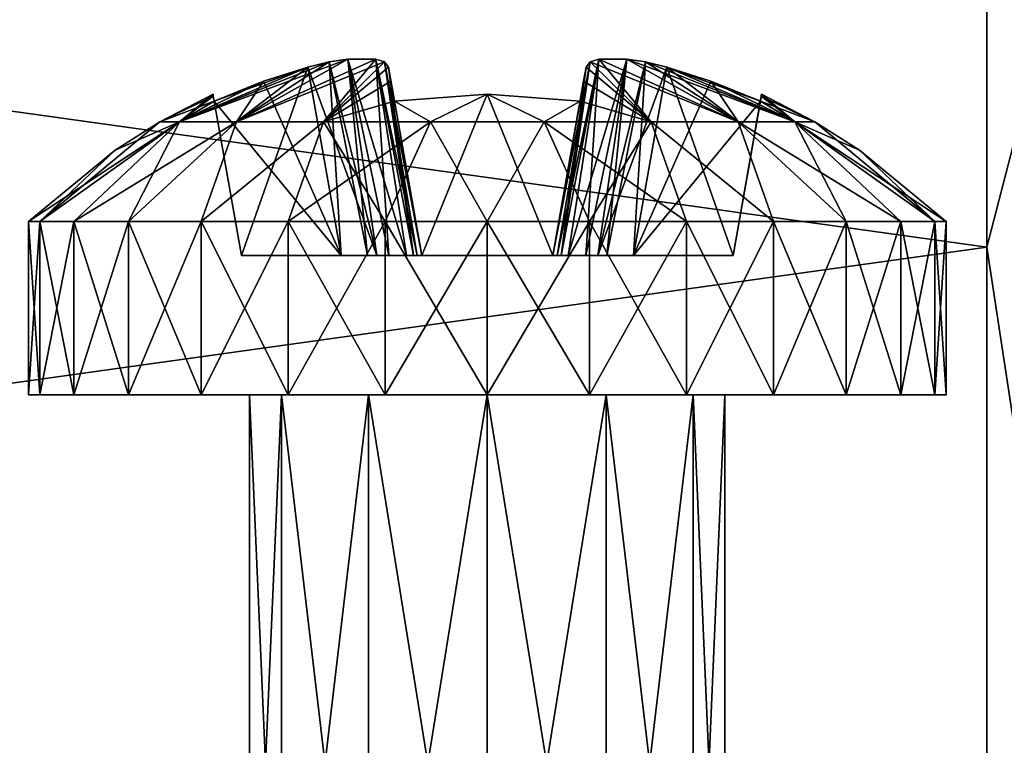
# Model space of a CAD drawing. Header units: millimetres. Extents: x -55 to 125, y -37 to 29.
# Tile 34 of 74: x 37.1 to 43.11, y -3.04 to 1.39. Entities that reach past the tile are written whole.
import ezdxf

# ---------------------------------------------------------------- set-up
doc = ezdxf.new("R2010")
doc.units = ezdxf.units.MM
doc.header["$LTSCALE"] = 33.374815
for name, color, linetype in [('18', 7, 'CONTINUOUS'), ('22', 7, 'CONTINUOUS'), ('23', 7, 'CONTINUOUS'), ('25', 7, 'CONTINUOUS'), ('389', 7, 'CONTINUOUS'), ('390', 7, 'CONTINUOUS'), ('391', 7, 'CONTINUOUS'), ('392', 7, 'CONTINUOUS'), ('393', 7, 'CONTINUOUS'), ('394', 7, 'CONTINUOUS'), ('395', 7, 'CONTINUOUS'), ('396', 7, 'CONTINUOUS'), ('397', 7, 'CONTINUOUS'), ('398', 7, 'CONTINUOUS'), ('399', 7, 'CONTINUOUS'), ('400', 7, 'CONTINUOUS'), ('401', 7, 'CONTINUOUS'), ('402', 7, 'CONTINUOUS'), ('403', 7, 'CONTINUOUS'), ('404', 7, 'CONTINUOUS'), ('405', 7, 'CONTINUOUS'), ('406', 7, 'CONTINUOUS'), ('407', 7, 'CONTINUOUS'), ('408', 7, 'CONTINUOUS'), ('409', 7, 'CONTINUOUS'), ('5', 7, 'CONTINUOUS'), ('65', 7, 'CONTINUOUS'), ('67', 7, 'CONTINUOUS'), ('68', 7, 'CONTINUOUS'), ('7', 7, 'CONTINUOUS')]:
    doc.layers.add(name, color=color, linetype=linetype)

msp = doc.modelspace()

# ---------------------------------------------------------------- linework, layer by layer
at = {"layer": '18', "color": 250, "linetype": 'Continuous', "true_color": 0x2f3335}
for points in [[(43, 12, 55), (-43, 12, 55), (43, 0, 54.8429), (43, 12, 55)], [(43, -12, 54.6858), (-43, 12, 55), (-43, 0, 54.8429), (43, -12, 54.6858)], [(-43, 12, 55), (43, -12, 54.6858), (43, 0, 54.8429), (-43, 12, 55)], [(-43, -12, 54.6858), (43, -12, 54.6858), (-43, 0, 54.8429), (-43, -12, 54.6858)]]:
    msp.add_3dface(points, dxfattribs=at)
at = {"layer": '22', "color": 250, "linetype": 'Continuous', "true_color": 0x2f3335}
for points in [[(-43, -12, -54.6858), (43, 12, -55), (43, 0, -54.8429), (-43, -12, -54.6858)], [(43, 12, -55), (-43, -12, -54.6858), (-43, 0, -54.8429), (43, 12, -55)], [(-43, 12, -55), (43, 12, -55), (-43, 0, -54.8429), (-43, 12, -55)], [(43, -12, -54.6858), (-43, -12, -54.6858), (43, 0, -54.8429), (43, -12, -54.6858)]]:
    msp.add_3dface(points, dxfattribs=at)
at = {"layer": '23', "color": 250, "linetype": 'Continuous', "true_color": 0x2f3335}
for points in [[(43, 12, -55), (46.1058, 12, -54.5911), (43, 0, -54.8429), (43, 12, -55)], [(44.828, -12, -54.542), (43, -12, -54.6858), (46.1058, 12, -54.5911), (44.828, -12, -54.542)], [(46.1058, 12, -54.5911), (43, -12, -54.6858), (43, 0, -54.8429), (46.1058, 12, -54.5911)]]:
    msp.add_3dface(points, dxfattribs=at)
at = {"layer": '25', "color": 250, "linetype": 'Continuous', "true_color": 0x2f3335}
for points in [[(44.828, -12, 54.542), (46.1058, 12, 54.5911), (43, 12, 55), (44.828, -12, 54.542)], [(44.828, -12, 54.542), (43, 12, 55), (43, 0, 54.8429), (44.828, -12, 54.542)], [(43, -12, 54.6858), (44.828, -12, 54.542), (43, 0, 54.8429), (43, -12, 54.6858)]]:
    msp.add_3dface(points, dxfattribs=at)
at = {"layer": '389', "color": 253, "linetype": 'Continuous', "true_color": 0x999999}
for points in [[(38.6955, -0.9, 39.0594), (38.5013, -5.4, 39.7844), (38.5013, -0.9, 39.7844), (38.6955, -0.9, 39.0594)], [(38.6955, -5.4, 39.0594), (38.5013, -5.4, 39.7844), (38.6955, -0.9, 39.0594), (38.6955, -5.4, 39.0594)], [(39.2263, -0.9, 38.5286), (38.6955, -5.4, 39.0594), (38.6955, -0.9, 39.0594), (39.2263, -0.9, 38.5286)], [(39.2263, -5.4, 38.5286), (38.6955, -5.4, 39.0594), (39.2263, -0.9, 38.5286), (39.2263, -5.4, 38.5286)], [(39.9513, -0.9, 38.3344), (39.2263, -5.4, 38.5286), (39.2263, -0.9, 38.5286), (39.9513, -0.9, 38.3344)], [(39.9513, -5.4, 38.3344), (39.2263, -5.4, 38.5286), (39.9513, -0.9, 38.3344), (39.9513, -5.4, 38.3344)], [(40.6763, -0.9, 38.5286), (39.9513, -5.4, 38.3344), (39.9513, -0.9, 38.3344), (40.6763, -0.9, 38.5286)], [(40.6763, -5.4, 38.5286), (39.9513, -5.4, 38.3344), (40.6763, -0.9, 38.5286), (40.6763, -5.4, 38.5286)], [(41.207, -0.9, 39.0594), (40.6763, -5.4, 38.5286), (40.6763, -0.9, 38.5286), (41.207, -0.9, 39.0594)], [(41.207, -5.4, 39.0594), (40.6763, -5.4, 38.5286), (41.207, -0.9, 39.0594), (41.207, -5.4, 39.0594)], [(41.4013, -0.9, 39.7844), (41.207, -5.4, 39.0594), (41.207, -0.9, 39.0594), (41.4013, -0.9, 39.7844)], [(41.4013, -5.4, 39.7844), (41.207, -5.4, 39.0594), (41.4013, -0.9, 39.7844), (41.4013, -5.4, 39.7844)]]:
    msp.add_3dface(points, dxfattribs=at)
at = {"layer": '390', "color": 253, "linetype": 'Continuous', "true_color": 0x999999}
for points in [[(38.5013, -0.9, 39.7844), (38.6955, -5.4, 40.5094), (38.6955, -0.9, 40.5094), (38.5013, -0.9, 39.7844)], [(38.5013, -0.9, 39.7844), (38.5013, -5.4, 39.7844), (38.6955, -5.4, 40.5094), (38.5013, -0.9, 39.7844)], [(38.6955, -5.4, 40.5094), (39.2263, -5.4, 41.0401), (38.6955, -0.9, 40.5094), (38.6955, -5.4, 40.5094)], [(38.6955, -0.9, 40.5094), (39.2263, -5.4, 41.0401), (39.2263, -0.9, 41.0401), (38.6955, -0.9, 40.5094)], [(39.2263, -5.4, 41.0401), (39.9513, -5.4, 41.2344), (39.2263, -0.9, 41.0401), (39.2263, -5.4, 41.0401)], [(39.2263, -0.9, 41.0401), (39.9513, -5.4, 41.2344), (39.9513, -0.9, 41.2344), (39.2263, -0.9, 41.0401)], [(39.9513, -5.4, 41.2344), (40.6763, -5.4, 41.0401), (39.9513, -0.9, 41.2344), (39.9513, -5.4, 41.2344)], [(39.9513, -0.9, 41.2344), (40.6763, -5.4, 41.0401), (40.6763, -0.9, 41.0401), (39.9513, -0.9, 41.2344)], [(40.6763, -0.9, 41.0401), (41.207, -5.4, 40.5094), (41.207, -0.9, 40.5094), (40.6763, -0.9, 41.0401)], [(40.6763, -5.4, 41.0401), (41.207, -5.4, 40.5094), (40.6763, -0.9, 41.0401), (40.6763, -5.4, 41.0401)], [(41.4013, -5.4, 39.7844), (41.4013, -0.9, 39.7844), (41.207, -0.9, 40.5094), (41.4013, -5.4, 39.7844)], [(41.207, -5.4, 40.5094), (41.4013, -5.4, 39.7844), (41.207, -0.9, 40.5094), (41.207, -5.4, 40.5094)]]:
    msp.add_3dface(points, dxfattribs=at)
at = {"layer": '391', "color": 253, "linetype": 'Continuous', "true_color": 0x999999}
for points in [[(37.1513, -0.9, 39.7844), (37.2215, -0.9, 40.4074), (37.1513, 0.1566, 39.7844), (37.1513, -0.9, 39.7844)], [(37.1513, 0.1566, 39.7844), (37.2215, -0.9, 40.4074), (37.2215, 0.1566, 40.4074), (37.1513, 0.1566, 39.7844)], [(37.2215, -0.9, 40.4074), (37.4286, -0.9, 40.9994), (37.2215, 0.1566, 40.4074), (37.2215, -0.9, 40.4074)], [(37.2215, 0.1566, 40.4074), (37.4286, -0.9, 40.9994), (37.4286, 0.1566, 40.9993), (37.2215, 0.1566, 40.4074)], [(37.4286, -0.9, 40.9994), (37.7621, -0.9, 41.53), (37.4286, 0.1566, 40.9993), (37.4286, -0.9, 40.9994)], [(37.4286, 0.1566, 40.9993), (37.7621, -0.9, 41.53), (37.7621, 0.1566, 41.5302), (37.4286, 0.1566, 40.9993)], [(37.7621, -0.9, 41.53), (38.2056, -0.9, 41.9736), (37.7621, 0.1566, 41.5302), (37.7621, -0.9, 41.53)], [(37.7621, 0.1566, 41.5302), (38.2056, -0.9, 41.9736), (38.2055, 0.1566, 41.9735), (37.7621, 0.1566, 41.5302)], [(38.2056, -0.9, 41.9736), (38.7363, -0.9, 42.307), (38.2055, 0.1566, 41.9735), (38.2056, -0.9, 41.9736)], [(38.2055, 0.1566, 41.9735), (38.7363, -0.9, 42.307), (38.7364, 0.1566, 42.3071), (38.2055, 0.1566, 41.9735)], [(38.7363, -0.9, 42.307), (39.3283, -0.9, 42.5142), (38.7364, 0.1566, 42.3071), (38.7363, -0.9, 42.307)], [(38.7364, 0.1566, 42.3071), (39.3283, -0.9, 42.5142), (39.3282, 0.1566, 42.5142), (38.7364, 0.1566, 42.3071)], [(39.3283, -0.9, 42.5142), (39.9513, -0.9, 42.5844), (39.3282, 0.1566, 42.5142), (39.3283, -0.9, 42.5142)], [(39.3282, 0.1566, 42.5142), (39.9513, -0.9, 42.5844), (39.9513, 0.1566, 42.5844), (39.3282, 0.1566, 42.5142)], [(39.9513, -0.9, 42.5844), (40.5743, -0.9, 42.5142), (39.9513, 0.1566, 42.5844), (39.9513, -0.9, 42.5844)], [(39.9513, 0.1566, 42.5844), (40.5743, -0.9, 42.5142), (40.5743, 0.1566, 42.5142), (39.9513, 0.1566, 42.5844)], [(40.5743, -0.9, 42.5142), (41.1663, -0.9, 42.307), (40.5743, 0.1566, 42.5142), (40.5743, -0.9, 42.5142)], [(40.5743, 0.1566, 42.5142), (41.1663, -0.9, 42.307), (41.1661, 0.1566, 42.3071), (40.5743, 0.1566, 42.5142)], [(41.1663, -0.9, 42.307), (41.6969, -0.9, 41.9736), (41.1661, 0.1566, 42.3071), (41.1663, -0.9, 42.307)], [(41.1661, 0.1566, 42.3071), (41.6969, -0.9, 41.9736), (41.697, 0.1566, 41.9735), (41.1661, 0.1566, 42.3071)], [(41.6969, -0.9, 41.9736), (42.1405, -0.9, 41.53), (41.697, 0.1566, 41.9735), (41.6969, -0.9, 41.9736)], [(41.697, 0.1566, 41.9735), (42.1405, -0.9, 41.53), (42.1404, 0.1566, 41.5302), (41.697, 0.1566, 41.9735)], [(42.1405, -0.9, 41.53), (42.4739, -0.9, 40.9994), (42.1404, 0.1566, 41.5302), (42.1405, -0.9, 41.53)], [(42.1404, 0.1566, 41.5302), (42.4739, -0.9, 40.9994), (42.474, 0.1566, 40.9993), (42.1404, 0.1566, 41.5302)], [(42.4739, -0.9, 40.9994), (42.681, -0.9, 40.4074), (42.474, 0.1566, 40.9993), (42.4739, -0.9, 40.9994)], [(42.474, 0.1566, 40.9993), (42.681, -0.9, 40.4074), (42.6811, 0.1566, 40.4074), (42.474, 0.1566, 40.9993)], [(42.681, -0.9, 40.4074), (42.7513, -0.9, 39.7844), (42.6811, 0.1566, 40.4074), (42.681, -0.9, 40.4074)], [(42.6811, 0.1566, 40.4074), (42.7513, -0.9, 39.7844), (42.7513, 0.1566, 39.7844), (42.6811, 0.1566, 40.4074)]]:
    msp.add_3dface(points, dxfattribs=at)
at = {"layer": '392', "color": 253, "linetype": 'Continuous', "true_color": 0x999999}
for points in [[(38.4209, 0.7654, 41.0685), (38.9524, 0.7654, 41.5145), (39.2714, 1.1488, 40.6356), (38.4209, 0.7654, 41.0685)], [(39.0998, 1.1488, 40.4641), (38.4209, 0.7654, 41.0685), (39.2714, 1.1488, 40.6356), (39.0998, 1.1488, 40.4641)], [(38.9867, 1.131, 40.4114), (38.4209, 0.7654, 41.0685), (39.0998, 1.1488, 40.4641), (38.9867, 1.131, 40.4114)], [(39.2714, 1.1488, 40.6356), (38.9524, 0.7654, 41.5145), (39.3243, 1.131, 40.7491), (39.2714, 1.1488, 40.6356)], [(40.6311, 1.1488, 40.6357), (40.5782, 1.131, 40.7491), (41.4816, 0.7654, 41.0685), (40.6311, 1.1488, 40.6357)], [(40.8026, 1.1488, 40.4642), (40.6311, 1.1488, 40.6357), (41.4816, 0.7654, 41.0685), (40.8026, 1.1488, 40.4642)], [(40.9158, 1.131, 40.4114), (40.8026, 1.1488, 40.4642), (41.8285, 0.7654, 40.4676), (40.9158, 1.131, 40.4114)], [(41.8285, 0.7654, 40.4676), (40.8026, 1.1488, 40.4642), (41.4816, 0.7654, 41.0685), (41.8285, 0.7654, 40.4676)], [(38.8561, 1.0997, 40.3871), (38.4209, 0.7654, 41.0685), (38.9867, 1.131, 40.4114), (38.8561, 1.0997, 40.3871)], [(38.5866, 1.0138, 40.372), (38.4209, 0.7654, 41.0685), (38.8561, 1.0997, 40.3871), (38.5866, 1.0138, 40.372)], [(38.9524, 0.7654, 41.5145), (39.3486, 1.0997, 40.8795), (39.3243, 1.131, 40.7491), (38.9524, 0.7654, 41.5145)], [(39.3851, 0.8921, 41.4505), (39.3486, 1.0997, 40.8795), (38.9524, 0.7654, 41.5145), (39.3851, 0.8921, 41.4505)], [(39.3637, 1.0137, 41.1493), (39.3486, 1.0997, 40.8795), (39.3851, 0.8921, 41.4505), (39.3637, 1.0137, 41.1493)], [(40.554, 1.0997, 40.8795), (40.5388, 1.0137, 41.1493), (40.9501, 0.7654, 41.5145), (40.554, 1.0997, 40.8795)], [(40.5782, 1.131, 40.7491), (40.554, 1.0997, 40.8795), (40.9501, 0.7654, 41.5145), (40.5782, 1.131, 40.7491)], [(41.4816, 0.7654, 41.0685), (40.5782, 1.131, 40.7491), (40.9501, 0.7654, 41.5145), (41.4816, 0.7654, 41.0685)], [(41.0464, 1.0997, 40.3871), (40.9158, 1.131, 40.4114), (41.8285, 0.7654, 40.4676), (41.0464, 1.0997, 40.3871)], [(41.3159, 1.0138, 40.372), (41.0464, 1.0997, 40.3871), (41.8285, 0.7654, 40.4676), (41.3159, 1.0138, 40.372)], [(38.2851, 0.8921, 40.3505), (38.074, 0.7654, 40.4676), (38.5866, 1.0138, 40.372), (38.2851, 0.8921, 40.3505)], [(38.074, 0.7654, 40.4676), (38.4209, 0.7654, 41.0685), (38.5866, 1.0138, 40.372), (38.074, 0.7654, 40.4676)], [(40.5388, 1.0137, 41.1493), (40.5174, 0.8921, 41.4505), (40.9501, 0.7654, 41.5145), (40.5388, 1.0137, 41.1493)], [(41.6174, 0.8921, 40.3505), (41.3159, 1.0138, 40.372), (41.8285, 0.7654, 40.4676), (41.6174, 0.8921, 40.3505)], [(37.9536, 0.7654, 39.7844), (38.074, 0.7654, 40.4676), (38.2779, 0.9332, 39.7844), (37.9536, 0.7654, 39.7844)], [(38.2779, 0.9332, 39.7844), (38.074, 0.7654, 40.4676), (38.2797, 0.9228, 40.0689), (38.2779, 0.9332, 39.7844)], [(38.2797, 0.9228, 40.0689), (38.074, 0.7654, 40.4676), (38.2851, 0.8921, 40.3505), (38.2797, 0.9228, 40.0689)], [(39.9513, 0.9332, 41.4577), (39.3851, 0.8921, 41.4505), (39.6044, 0.7654, 41.7517), (39.9513, 0.9332, 41.4577)], [(40.2982, 0.7654, 41.7517), (39.9513, 0.9332, 41.4577), (39.6044, 0.7654, 41.7517), (40.2982, 0.7654, 41.7517)], [(40.5174, 0.8921, 41.4505), (39.9513, 0.9332, 41.4577), (40.2982, 0.7654, 41.7517), (40.5174, 0.8921, 41.4505)], [(41.6228, 0.9228, 40.0691), (41.6174, 0.8921, 40.3505), (41.949, 0.7654, 39.7844), (41.6228, 0.9228, 40.0691)], [(41.6246, 0.9332, 39.7844), (41.6228, 0.9228, 40.0691), (41.949, 0.7654, 39.7844), (41.6246, 0.9332, 39.7844)], [(39.6044, 0.7654, 41.7517), (39.3851, 0.8921, 41.4505), (38.9524, 0.7654, 41.5145), (39.6044, 0.7654, 41.7517)], [(40.9501, 0.7654, 41.5145), (40.5174, 0.8921, 41.4505), (40.2982, 0.7654, 41.7517), (40.9501, 0.7654, 41.5145)], [(41.949, 0.7654, 39.7844), (41.6174, 0.8921, 40.3505), (41.8285, 0.7654, 40.4676), (41.949, 0.7654, 39.7844)], [(37.2215, 0.1566, 40.4074), (37.4286, 0.1566, 40.9993), (38.074, 0.7654, 40.4676), (37.2215, 0.1566, 40.4074)], [(37.2215, 0.1566, 40.4074), (38.074, 0.7654, 40.4676), (37.9536, 0.7654, 39.7844), (37.2215, 0.1566, 40.4074)], [(37.2215, 0.1566, 40.4074), (37.9536, 0.7654, 39.7844), (37.6811, 0.5934, 39.7844), (37.2215, 0.1566, 40.4074)], [(37.4286, 0.1566, 40.9993), (37.7621, 0.1566, 41.5302), (38.074, 0.7654, 40.4676), (37.4286, 0.1566, 40.9993)], [(37.7621, 0.1566, 41.5302), (38.2055, 0.1566, 41.9735), (38.4209, 0.7654, 41.0685), (37.7621, 0.1566, 41.5302)], [(37.7621, 0.1566, 41.5302), (38.4209, 0.7654, 41.0685), (38.074, 0.7654, 40.4676), (37.7621, 0.1566, 41.5302)], [(38.2055, 0.1566, 41.9735), (38.7364, 0.1566, 42.3071), (38.9524, 0.7654, 41.5145), (38.2055, 0.1566, 41.9735)], [(38.2055, 0.1566, 41.9735), (38.9524, 0.7654, 41.5145), (38.4209, 0.7654, 41.0685), (38.2055, 0.1566, 41.9735)], [(38.7364, 0.1566, 42.3071), (39.3282, 0.1566, 42.5142), (38.9524, 0.7654, 41.5145), (38.7364, 0.1566, 42.3071)], [(39.3282, 0.1566, 42.5142), (39.6044, 0.7654, 41.7517), (38.9524, 0.7654, 41.5145), (39.3282, 0.1566, 42.5142)], [(39.3282, 0.1566, 42.5142), (39.9513, 0.1566, 42.5844), (39.6044, 0.7654, 41.7517), (39.3282, 0.1566, 42.5142)], [(39.9513, 0.1566, 42.5844), (40.2982, 0.7654, 41.7517), (39.6044, 0.7654, 41.7517), (39.9513, 0.1566, 42.5844)], [(39.9513, 0.1566, 42.5844), (40.5743, 0.1566, 42.5142), (40.2982, 0.7654, 41.7517), (39.9513, 0.1566, 42.5844)], [(41.1661, 0.1566, 42.3071), (40.9501, 0.7654, 41.5145), (40.2982, 0.7654, 41.7517), (41.1661, 0.1566, 42.3071)], [(40.5743, 0.1566, 42.5142), (41.1661, 0.1566, 42.3071), (40.2982, 0.7654, 41.7517), (40.5743, 0.1566, 42.5142)], [(41.1661, 0.1566, 42.3071), (41.697, 0.1566, 41.9735), (40.9501, 0.7654, 41.5145), (41.1661, 0.1566, 42.3071)], [(41.697, 0.1566, 41.9735), (41.4816, 0.7654, 41.0685), (40.9501, 0.7654, 41.5145), (41.697, 0.1566, 41.9735)], [(41.697, 0.1566, 41.9735), (42.1404, 0.1566, 41.5302), (41.4816, 0.7654, 41.0685), (41.697, 0.1566, 41.9735)], [(42.1404, 0.1566, 41.5302), (42.474, 0.1566, 40.9993), (41.4816, 0.7654, 41.0685), (42.1404, 0.1566, 41.5302)], [(42.474, 0.1566, 40.9993), (41.8285, 0.7654, 40.4676), (41.4816, 0.7654, 41.0685), (42.474, 0.1566, 40.9993)], [(42.474, 0.1566, 40.9993), (42.6811, 0.1566, 40.4074), (41.8285, 0.7654, 40.4676), (42.474, 0.1566, 40.9993)], [(42.6811, 0.1566, 40.4074), (42.7513, 0.1566, 39.7844), (41.8285, 0.7654, 40.4676), (42.6811, 0.1566, 40.4074)], [(41.8285, 0.7654, 40.4676), (42.7513, 0.1566, 39.7844), (42.2214, 0.5934, 39.7844), (41.8285, 0.7654, 40.4676)], [(41.949, 0.7654, 39.7844), (41.8285, 0.7654, 40.4676), (42.2214, 0.5934, 39.7844), (41.949, 0.7654, 39.7844)], [(37.1513, 0.1566, 39.7844), (37.2215, 0.1566, 40.4074), (37.6811, 0.5934, 39.7844), (37.1513, 0.1566, 39.7844)]]:
    msp.add_3dface(points, dxfattribs=at)
at = {"layer": '393', "color": 253, "linetype": 'Continuous', "true_color": 0x999999}
for points in [[(38.5013, -0.9, 39.7844), (38.6955, -0.9, 40.5094), (37.1513, -0.9, 39.7844), (38.5013, -0.9, 39.7844)], [(38.5013, -0.9, 39.7844), (37.1513, -0.9, 39.7844), (37.2215, -0.9, 39.1614), (38.5013, -0.9, 39.7844)], [(38.6955, -0.9, 40.5094), (37.2215, -0.9, 40.4074), (37.1513, -0.9, 39.7844), (38.6955, -0.9, 40.5094)], [(37.4286, -0.9, 38.5694), (38.6955, -0.9, 39.0594), (37.2215, -0.9, 39.1614), (37.4286, -0.9, 38.5694)], [(38.6955, -0.9, 39.0594), (38.5013, -0.9, 39.7844), (37.2215, -0.9, 39.1614), (38.6955, -0.9, 39.0594)], [(38.6955, -0.9, 40.5094), (37.4286, -0.9, 40.9994), (37.2215, -0.9, 40.4074), (38.6955, -0.9, 40.5094)], [(42.1405, -0.9, 41.53), (37.7621, -0.9, 41.53), (37.4286, -0.9, 40.9994), (42.1405, -0.9, 41.53)], [(37.7621, -0.9, 38.0388), (39.2263, -0.9, 38.5286), (37.4286, -0.9, 38.5694), (37.7621, -0.9, 38.0388)], [(39.2263, -0.9, 38.5286), (38.6955, -0.9, 39.0594), (37.4286, -0.9, 38.5694), (39.2263, -0.9, 38.5286)], [(39.9513, -0.9, 41.2344), (42.1405, -0.9, 41.53), (37.4286, -0.9, 40.9994), (39.9513, -0.9, 41.2344)], [(39.2263, -0.9, 41.0401), (39.9513, -0.9, 41.2344), (37.4286, -0.9, 40.9994), (39.2263, -0.9, 41.0401)], [(38.6955, -0.9, 40.5094), (39.2263, -0.9, 41.0401), (37.4286, -0.9, 40.9994), (38.6955, -0.9, 40.5094)], [(42.1405, -0.9, 38.0388), (42.4739, -0.9, 38.5694), (37.7621, -0.9, 38.0388), (42.1405, -0.9, 38.0388)], [(41.6969, -0.9, 41.9736), (38.2056, -0.9, 41.9736), (37.7621, -0.9, 41.53), (41.6969, -0.9, 41.9736)], [(42.1405, -0.9, 41.53), (41.6969, -0.9, 41.9736), (37.7621, -0.9, 41.53), (42.1405, -0.9, 41.53)], [(38.2056, -0.9, 37.5952), (42.1405, -0.9, 38.0388), (37.7621, -0.9, 38.0388), (38.2056, -0.9, 37.5952)], [(42.4739, -0.9, 38.5694), (39.9513, -0.9, 38.3344), (37.7621, -0.9, 38.0388), (42.4739, -0.9, 38.5694)], [(39.9513, -0.9, 38.3344), (39.2263, -0.9, 38.5286), (37.7621, -0.9, 38.0388), (39.9513, -0.9, 38.3344)], [(41.6969, -0.9, 37.5952), (42.1405, -0.9, 38.0388), (38.2056, -0.9, 37.5952), (41.6969, -0.9, 37.5952)], [(41.1663, -0.9, 42.307), (38.7363, -0.9, 42.307), (38.2056, -0.9, 41.9736), (41.1663, -0.9, 42.307)], [(41.6969, -0.9, 41.9736), (41.1663, -0.9, 42.307), (38.2056, -0.9, 41.9736), (41.6969, -0.9, 41.9736)], [(38.7363, -0.9, 37.2617), (41.6969, -0.9, 37.5952), (38.2056, -0.9, 37.5952), (38.7363, -0.9, 37.2617)], [(39.3283, -0.9, 37.0546), (41.1663, -0.9, 37.2617), (38.7363, -0.9, 37.2617), (39.3283, -0.9, 37.0546)], [(41.1663, -0.9, 42.307), (40.5743, -0.9, 42.5142), (38.7363, -0.9, 42.307), (41.1663, -0.9, 42.307)], [(41.1663, -0.9, 37.2617), (41.6969, -0.9, 37.5952), (38.7363, -0.9, 37.2617), (41.1663, -0.9, 37.2617)], [(40.5743, -0.9, 42.5142), (39.3283, -0.9, 42.5142), (38.7363, -0.9, 42.307), (40.5743, -0.9, 42.5142)], [(39.9513, -0.9, 36.9844), (40.5743, -0.9, 37.0546), (39.3283, -0.9, 37.0546), (39.9513, -0.9, 36.9844)], [(40.5743, -0.9, 42.5142), (39.9513, -0.9, 42.5844), (39.3283, -0.9, 42.5142), (40.5743, -0.9, 42.5142)], [(40.5743, -0.9, 37.0546), (41.1663, -0.9, 37.2617), (39.3283, -0.9, 37.0546), (40.5743, -0.9, 37.0546)], [(40.6763, -0.9, 38.5286), (39.9513, -0.9, 38.3344), (42.4739, -0.9, 38.5694), (40.6763, -0.9, 38.5286)], [(39.9513, -0.9, 41.2344), (40.6763, -0.9, 41.0401), (42.1405, -0.9, 41.53), (39.9513, -0.9, 41.2344)], [(40.6763, -0.9, 41.0401), (41.207, -0.9, 40.5094), (42.4739, -0.9, 40.9994), (40.6763, -0.9, 41.0401)], [(40.6763, -0.9, 41.0401), (42.4739, -0.9, 40.9994), (42.1405, -0.9, 41.53), (40.6763, -0.9, 41.0401)], [(41.207, -0.9, 39.0594), (40.6763, -0.9, 38.5286), (42.4739, -0.9, 38.5694), (41.207, -0.9, 39.0594)], [(41.207, -0.9, 40.5094), (42.681, -0.9, 40.4074), (42.4739, -0.9, 40.9994), (41.207, -0.9, 40.5094)], [(41.4013, -0.9, 39.7844), (41.207, -0.9, 39.0594), (42.7513, -0.9, 39.7844), (41.4013, -0.9, 39.7844)], [(41.207, -0.9, 40.5094), (41.4013, -0.9, 39.7844), (42.681, -0.9, 40.4074), (41.207, -0.9, 40.5094)], [(42.7513, -0.9, 39.7844), (41.207, -0.9, 39.0594), (42.681, -0.9, 39.1614), (42.7513, -0.9, 39.7844)], [(42.681, -0.9, 39.1614), (41.207, -0.9, 39.0594), (42.4739, -0.9, 38.5694), (42.681, -0.9, 39.1614)], [(41.4013, -0.9, 39.7844), (42.7513, -0.9, 39.7844), (42.681, -0.9, 40.4074), (41.4013, -0.9, 39.7844)]]:
    msp.add_3dface(points, dxfattribs=at)
at = {"layer": '394', "color": 253, "linetype": 'Continuous', "true_color": 0x999999}
for points in [[(37.2215, -0.9, 39.1614), (37.1513, -0.9, 39.7844), (37.2215, 0.1566, 39.1613), (37.2215, -0.9, 39.1614)], [(37.1513, -0.9, 39.7844), (37.1513, 0.1566, 39.7844), (37.2215, 0.1566, 39.1613), (37.1513, -0.9, 39.7844)], [(37.4286, -0.9, 38.5694), (37.2215, -0.9, 39.1614), (37.4286, 0.1566, 38.5695), (37.4286, -0.9, 38.5694)], [(37.4286, 0.1566, 38.5695), (37.2215, -0.9, 39.1614), (37.2215, 0.1566, 39.1613), (37.4286, 0.1566, 38.5695)], [(37.7621, -0.9, 38.0388), (37.4286, -0.9, 38.5694), (37.7621, 0.1566, 38.0386), (37.7621, -0.9, 38.0388)], [(37.7621, 0.1566, 38.0386), (37.4286, -0.9, 38.5694), (37.4286, 0.1566, 38.5695), (37.7621, 0.1566, 38.0386)], [(38.2056, -0.9, 37.5952), (37.7621, -0.9, 38.0388), (38.2055, 0.1566, 37.5953), (38.2056, -0.9, 37.5952)], [(38.2055, 0.1566, 37.5953), (37.7621, -0.9, 38.0388), (37.7621, 0.1566, 38.0386), (38.2055, 0.1566, 37.5953)], [(38.7364, 0.1566, 37.2617), (38.2056, -0.9, 37.5952), (38.2055, 0.1566, 37.5953), (38.7364, 0.1566, 37.2617)], [(38.7363, -0.9, 37.2617), (38.2056, -0.9, 37.5952), (38.7364, 0.1566, 37.2617), (38.7363, -0.9, 37.2617)], [(39.3282, 0.1566, 37.0546), (38.7363, -0.9, 37.2617), (38.7364, 0.1566, 37.2617), (39.3282, 0.1566, 37.0546)], [(39.3283, -0.9, 37.0546), (38.7363, -0.9, 37.2617), (39.3282, 0.1566, 37.0546), (39.3283, -0.9, 37.0546)], [(39.9513, 0.1566, 36.9844), (39.3283, -0.9, 37.0546), (39.3282, 0.1566, 37.0546), (39.9513, 0.1566, 36.9844)], [(39.9513, -0.9, 36.9844), (39.3283, -0.9, 37.0546), (39.9513, 0.1566, 36.9844), (39.9513, -0.9, 36.9844)], [(40.5743, -0.9, 37.0546), (39.9513, -0.9, 36.9844), (40.5743, 0.1566, 37.0546), (40.5743, -0.9, 37.0546)], [(40.5743, 0.1566, 37.0546), (39.9513, -0.9, 36.9844), (39.9513, 0.1566, 36.9844), (40.5743, 0.1566, 37.0546)], [(41.1663, -0.9, 37.2617), (40.5743, -0.9, 37.0546), (41.1661, 0.1566, 37.2617), (41.1663, -0.9, 37.2617)], [(41.1661, 0.1566, 37.2617), (40.5743, -0.9, 37.0546), (40.5743, 0.1566, 37.0546), (41.1661, 0.1566, 37.2617)], [(41.697, 0.1566, 37.5953), (41.1663, -0.9, 37.2617), (41.1661, 0.1566, 37.2617), (41.697, 0.1566, 37.5953)], [(41.6969, -0.9, 37.5952), (41.1663, -0.9, 37.2617), (41.697, 0.1566, 37.5953), (41.6969, -0.9, 37.5952)], [(42.1405, -0.9, 38.0388), (41.6969, -0.9, 37.5952), (42.1404, 0.1566, 38.0386), (42.1405, -0.9, 38.0388)], [(42.1404, 0.1566, 38.0386), (41.6969, -0.9, 37.5952), (41.697, 0.1566, 37.5953), (42.1404, 0.1566, 38.0386)], [(42.474, 0.1566, 38.5695), (42.1405, -0.9, 38.0388), (42.1404, 0.1566, 38.0386), (42.474, 0.1566, 38.5695)], [(42.4739, -0.9, 38.5694), (42.1405, -0.9, 38.0388), (42.474, 0.1566, 38.5695), (42.4739, -0.9, 38.5694)], [(42.6811, 0.1566, 39.1613), (42.4739, -0.9, 38.5694), (42.474, 0.1566, 38.5695), (42.6811, 0.1566, 39.1613)], [(42.681, -0.9, 39.1614), (42.4739, -0.9, 38.5694), (42.6811, 0.1566, 39.1613), (42.681, -0.9, 39.1614)], [(42.7513, 0.1566, 39.7844), (42.681, -0.9, 39.1614), (42.6811, 0.1566, 39.1613), (42.7513, 0.1566, 39.7844)], [(42.7513, 0.1566, 39.7844), (42.7513, -0.9, 39.7844), (42.681, -0.9, 39.1614), (42.7513, 0.1566, 39.7844)]]:
    msp.add_3dface(points, dxfattribs=at)
at = {"layer": '395', "color": 253, "linetype": 'Continuous', "true_color": 0x999999}
for points in [[(38.4209, 0.7654, 38.5003), (38.074, 0.7654, 39.1011), (39.0999, 1.1488, 39.1046), (38.4209, 0.7654, 38.5003)], [(39.0999, 1.1488, 39.1046), (38.074, 0.7654, 39.1011), (38.9867, 1.131, 39.1574), (39.0999, 1.1488, 39.1046)], [(39.3243, 1.131, 38.8196), (38.4209, 0.7654, 38.5003), (39.2714, 1.1488, 38.9331), (39.3243, 1.131, 38.8196)], [(39.2714, 1.1488, 38.9331), (38.4209, 0.7654, 38.5003), (39.0999, 1.1488, 39.1046), (39.2714, 1.1488, 38.9331)], [(40.6312, 1.1488, 38.9331), (40.9501, 0.7654, 38.0543), (40.5782, 1.131, 38.8196), (40.6312, 1.1488, 38.9331)], [(40.8028, 1.1488, 39.1046), (41.4816, 0.7654, 38.5003), (40.6312, 1.1488, 38.9331), (40.8028, 1.1488, 39.1046)], [(41.4816, 0.7654, 38.5003), (40.9501, 0.7654, 38.0543), (40.6312, 1.1488, 38.9331), (41.4816, 0.7654, 38.5003)], [(40.9159, 1.131, 39.1574), (41.4816, 0.7654, 38.5003), (40.8028, 1.1488, 39.1046), (40.9159, 1.131, 39.1574)], [(38.074, 0.7654, 39.1011), (38.8561, 1.0997, 39.1817), (38.9867, 1.131, 39.1574), (38.074, 0.7654, 39.1011)], [(38.5866, 1.0138, 39.1968), (38.8561, 1.0997, 39.1817), (38.074, 0.7654, 39.1011), (38.5866, 1.0138, 39.1968)], [(38.9524, 0.7654, 38.0543), (38.4209, 0.7654, 38.5003), (39.3243, 1.131, 38.8196), (38.9524, 0.7654, 38.0543)], [(39.3486, 1.0997, 38.6893), (38.9524, 0.7654, 38.0543), (39.3243, 1.131, 38.8196), (39.3486, 1.0997, 38.6893)], [(39.3637, 1.0137, 38.4195), (38.9524, 0.7654, 38.0543), (39.3486, 1.0997, 38.6893), (39.3637, 1.0137, 38.4195)], [(40.554, 1.0997, 38.6893), (40.9501, 0.7654, 38.0543), (40.5174, 0.8921, 38.1183), (40.554, 1.0997, 38.6893)], [(40.5782, 1.131, 38.8196), (40.9501, 0.7654, 38.0543), (40.554, 1.0997, 38.6893), (40.5782, 1.131, 38.8196)], [(41.0464, 1.0997, 39.1817), (41.4816, 0.7654, 38.5003), (40.9159, 1.131, 39.1574), (41.0464, 1.0997, 39.1817)], [(41.3159, 1.0138, 39.1968), (41.4816, 0.7654, 38.5003), (41.0464, 1.0997, 39.1817), (41.3159, 1.0138, 39.1968)], [(38.2851, 0.8921, 39.2183), (38.5866, 1.0138, 39.1968), (38.074, 0.7654, 39.1011), (38.2851, 0.8921, 39.2183)], [(39.3851, 0.8921, 38.1183), (38.9524, 0.7654, 38.0543), (39.3637, 1.0137, 38.4195), (39.3851, 0.8921, 38.1183)], [(41.8285, 0.7654, 39.1011), (41.4816, 0.7654, 38.5003), (41.3159, 1.0138, 39.1968), (41.8285, 0.7654, 39.1011)], [(41.6174, 0.8921, 39.2183), (41.8285, 0.7654, 39.1011), (41.3159, 1.0138, 39.1968), (41.6174, 0.8921, 39.2183)], [(37.9536, 0.7654, 39.7844), (38.2779, 0.9332, 39.7844), (38.2797, 0.9228, 39.4997), (37.9536, 0.7654, 39.7844)], [(38.2851, 0.8921, 39.2183), (37.9536, 0.7654, 39.7844), (38.2797, 0.9228, 39.4997), (38.2851, 0.8921, 39.2183)], [(39.9513, 0.9332, 38.111), (39.6044, 0.7654, 37.817), (39.3851, 0.8921, 38.1183), (39.9513, 0.9332, 38.111)], [(40.2982, 0.7654, 37.817), (39.6044, 0.7654, 37.817), (39.9513, 0.9332, 38.111), (40.2982, 0.7654, 37.817)], [(40.5174, 0.8921, 38.1183), (40.2982, 0.7654, 37.817), (39.9513, 0.9332, 38.111), (40.5174, 0.8921, 38.1183)], [(41.6228, 0.9228, 39.4999), (41.8285, 0.7654, 39.1011), (41.6174, 0.8921, 39.2183), (41.6228, 0.9228, 39.4999)], [(41.6246, 0.9332, 39.7844), (41.8285, 0.7654, 39.1011), (41.6228, 0.9228, 39.4999), (41.6246, 0.9332, 39.7844)], [(41.6246, 0.9332, 39.7844), (41.949, 0.7654, 39.7844), (41.8285, 0.7654, 39.1011), (41.6246, 0.9332, 39.7844)], [(37.9536, 0.7654, 39.7844), (38.2851, 0.8921, 39.2183), (38.074, 0.7654, 39.1011), (37.9536, 0.7654, 39.7844)], [(39.6044, 0.7654, 37.817), (38.9524, 0.7654, 38.0543), (39.3851, 0.8921, 38.1183), (39.6044, 0.7654, 37.817)], [(40.9501, 0.7654, 38.0543), (40.2982, 0.7654, 37.817), (40.5174, 0.8921, 38.1183), (40.9501, 0.7654, 38.0543)], [(37.2215, 0.1566, 39.1613), (37.1513, 0.1566, 39.7844), (38.074, 0.7654, 39.1011), (37.2215, 0.1566, 39.1613)], [(37.1513, 0.1566, 39.7844), (37.6811, 0.5934, 39.7844), (38.074, 0.7654, 39.1011), (37.1513, 0.1566, 39.7844)], [(37.4286, 0.1566, 38.5695), (37.2215, 0.1566, 39.1613), (38.074, 0.7654, 39.1011), (37.4286, 0.1566, 38.5695)], [(37.7621, 0.1566, 38.0386), (37.4286, 0.1566, 38.5695), (38.4209, 0.7654, 38.5003), (37.7621, 0.1566, 38.0386)], [(37.4286, 0.1566, 38.5695), (38.074, 0.7654, 39.1011), (38.4209, 0.7654, 38.5003), (37.4286, 0.1566, 38.5695)], [(37.6811, 0.5934, 39.7844), (37.9536, 0.7654, 39.7844), (38.074, 0.7654, 39.1011), (37.6811, 0.5934, 39.7844)], [(38.2055, 0.1566, 37.5953), (37.7621, 0.1566, 38.0386), (38.4209, 0.7654, 38.5003), (38.2055, 0.1566, 37.5953)], [(38.7364, 0.1566, 37.2617), (38.2055, 0.1566, 37.5953), (38.9524, 0.7654, 38.0543), (38.7364, 0.1566, 37.2617)], [(38.2055, 0.1566, 37.5953), (38.4209, 0.7654, 38.5003), (38.9524, 0.7654, 38.0543), (38.2055, 0.1566, 37.5953)], [(38.7364, 0.1566, 37.2617), (38.9524, 0.7654, 38.0543), (39.6044, 0.7654, 37.817), (38.7364, 0.1566, 37.2617)], [(39.3282, 0.1566, 37.0546), (38.7364, 0.1566, 37.2617), (39.6044, 0.7654, 37.817), (39.3282, 0.1566, 37.0546)], [(39.9513, 0.1566, 36.9844), (39.3282, 0.1566, 37.0546), (39.6044, 0.7654, 37.817), (39.9513, 0.1566, 36.9844)], [(39.9513, 0.1566, 36.9844), (39.6044, 0.7654, 37.817), (40.2982, 0.7654, 37.817), (39.9513, 0.1566, 36.9844)], [(40.5743, 0.1566, 37.0546), (39.9513, 0.1566, 36.9844), (40.2982, 0.7654, 37.817), (40.5743, 0.1566, 37.0546)], [(40.5743, 0.1566, 37.0546), (40.2982, 0.7654, 37.817), (40.9501, 0.7654, 38.0543), (40.5743, 0.1566, 37.0546)], [(41.1661, 0.1566, 37.2617), (40.5743, 0.1566, 37.0546), (40.9501, 0.7654, 38.0543), (41.1661, 0.1566, 37.2617)], [(41.697, 0.1566, 37.5953), (41.1661, 0.1566, 37.2617), (40.9501, 0.7654, 38.0543), (41.697, 0.1566, 37.5953)], [(41.697, 0.1566, 37.5953), (40.9501, 0.7654, 38.0543), (41.4816, 0.7654, 38.5003), (41.697, 0.1566, 37.5953)], [(42.1404, 0.1566, 38.0386), (41.4816, 0.7654, 38.5003), (41.8285, 0.7654, 39.1011), (42.1404, 0.1566, 38.0386)], [(42.1404, 0.1566, 38.0386), (41.697, 0.1566, 37.5953), (41.4816, 0.7654, 38.5003), (42.1404, 0.1566, 38.0386)], [(42.6811, 0.1566, 39.1613), (42.474, 0.1566, 38.5695), (41.8285, 0.7654, 39.1011), (42.6811, 0.1566, 39.1613)], [(42.474, 0.1566, 38.5695), (42.1404, 0.1566, 38.0386), (41.8285, 0.7654, 39.1011), (42.474, 0.1566, 38.5695)], [(41.949, 0.7654, 39.7844), (42.6811, 0.1566, 39.1613), (41.8285, 0.7654, 39.1011), (41.949, 0.7654, 39.7844)], [(41.949, 0.7654, 39.7844), (42.2214, 0.5934, 39.7844), (42.6811, 0.1566, 39.1613), (41.949, 0.7654, 39.7844)], [(42.2214, 0.5934, 39.7844), (42.7513, 0.1566, 39.7844), (42.6811, 0.1566, 39.1613), (42.2214, 0.5934, 39.7844)]]:
    msp.add_3dface(points, dxfattribs=at)
at = {"layer": '396', "color": 253, "linetype": 'Continuous', "true_color": 0x999999}
for points in [[(38.4513, -0.05, 39.3844), (39.0589, -0.05, 40.1844), (39.0589, -0.05, 39.3844), (38.4513, -0.05, 39.3844)], [(38.4513, -0.05, 40.1844), (39.0589, -0.05, 40.1844), (38.4513, -0.05, 39.3844), (38.4513, -0.05, 40.1844)], [(39.0589, -0.05, 39.3844), (39.221, -0.05, 40.2114), (39.2775, -0.05, 39.3342), (39.0589, -0.05, 39.3844)], [(39.0589, -0.05, 40.1844), (39.221, -0.05, 40.2114), (39.0589, -0.05, 39.3844), (39.0589, -0.05, 40.1844)], [(39.221, -0.05, 40.2114), (39.35, -0.05, 40.2781), (39.2775, -0.05, 39.3342), (39.221, -0.05, 40.2114)], [(39.2775, -0.05, 39.3342), (39.35, -0.05, 40.2781), (39.4575, -0.05, 39.1831), (39.2775, -0.05, 39.3342)], [(39.35, -0.05, 40.2781), (39.501, -0.05, 40.4582), (39.4575, -0.05, 39.1831), (39.35, -0.05, 40.2781)], [(39.4575, -0.05, 39.1831), (39.501, -0.05, 40.4582), (39.5242, -0.05, 39.0541), (39.4575, -0.05, 39.1831)], [(39.501, -0.05, 40.4582), (39.5513, -0.05, 40.6768), (39.5242, -0.05, 39.0541), (39.501, -0.05, 40.4582)], [(39.5242, -0.05, 39.0541), (39.5513, -0.05, 40.6768), (39.5513, -0.05, 38.892), (39.5242, -0.05, 39.0541)], [(39.5513, -0.05, 38.892), (39.5513, -0.05, 40.6768), (40.3513, -0.05, 41.2844), (39.5513, -0.05, 38.892)], [(39.5513, -0.05, 40.6768), (39.5513, -0.05, 41.2844), (40.3513, -0.05, 41.2844), (39.5513, -0.05, 40.6768)], [(40.3513, -0.05, 40.6768), (39.5513, -0.05, 38.2844), (40.3513, -0.05, 41.2844), (40.3513, -0.05, 40.6768)], [(40.3513, -0.05, 38.892), (39.5513, -0.05, 38.2844), (40.3513, -0.05, 40.6768), (40.3513, -0.05, 38.892)], [(40.3513, -0.05, 38.2844), (39.5513, -0.05, 38.2844), (40.3513, -0.05, 38.892), (40.3513, -0.05, 38.2844)], [(39.5513, -0.05, 38.2844), (39.5513, -0.05, 38.892), (40.3513, -0.05, 41.2844), (39.5513, -0.05, 38.2844)], [(40.3783, -0.05, 40.5146), (40.3513, -0.05, 38.892), (40.3513, -0.05, 40.6768), (40.3783, -0.05, 40.5146)], [(40.4015, -0.05, 39.1106), (40.3513, -0.05, 38.892), (40.3783, -0.05, 40.5146), (40.4015, -0.05, 39.1106)], [(40.445, -0.05, 40.3857), (40.4015, -0.05, 39.1106), (40.3783, -0.05, 40.5146), (40.445, -0.05, 40.3857)], [(40.5526, -0.05, 39.2906), (40.4015, -0.05, 39.1106), (40.445, -0.05, 40.3857), (40.5526, -0.05, 39.2906)], [(40.6251, -0.05, 40.2346), (40.5526, -0.05, 39.2906), (40.445, -0.05, 40.3857), (40.6251, -0.05, 40.2346)], [(40.6815, -0.05, 39.3573), (40.5526, -0.05, 39.2906), (40.6251, -0.05, 40.2346), (40.6815, -0.05, 39.3573)], [(40.8437, -0.05, 40.1844), (40.6815, -0.05, 39.3573), (40.6251, -0.05, 40.2346), (40.8437, -0.05, 40.1844)], [(40.8437, -0.05, 39.3844), (40.6815, -0.05, 39.3573), (40.8437, -0.05, 40.1844), (40.8437, -0.05, 39.3844)], [(41.4513, -0.05, 39.3844), (40.8437, -0.05, 39.3844), (41.4513, -0.05, 40.1844), (41.4513, -0.05, 39.3844)], [(41.4513, -0.05, 40.1844), (40.8437, -0.05, 39.3844), (40.8437, -0.05, 40.1844), (41.4513, -0.05, 40.1844)]]:
    msp.add_3dface(points, dxfattribs=at)
at = {"layer": '397', "color": 253, "linetype": 'Continuous', "true_color": 0x999999}
for points in [[(39.9513, 0.9332, 38.111), (39.3851, 0.8921, 38.1183), (39.5513, -0.05, 38.2844), (39.9513, 0.9332, 38.111)], [(39.9513, 0.9332, 38.111), (39.5513, -0.05, 38.2844), (40.3513, -0.05, 38.2844), (39.9513, 0.9332, 38.111)], [(40.5174, 0.8921, 38.1183), (39.9513, 0.9332, 38.111), (40.3513, -0.05, 38.2844), (40.5174, 0.8921, 38.1183)]]:
    msp.add_3dface(points, dxfattribs=at)
at = {"layer": '398', "color": 253, "linetype": 'Continuous', "true_color": 0x999999}
for points in [[(40.554, 1.0997, 38.6893), (40.3513, -0.05, 38.2844), (40.3513, -0.05, 38.892), (40.554, 1.0997, 38.6893)], [(40.554, 1.0997, 38.6893), (40.5174, 0.8921, 38.1183), (40.3513, -0.05, 38.2844), (40.554, 1.0997, 38.6893)]]:
    msp.add_3dface(points, dxfattribs=at)
at = {"layer": '399', "color": 253, "linetype": 'Continuous', "true_color": 0x999999}
for points in [[(41.3159, 1.0138, 39.1968), (41.0464, 1.0997, 39.1817), (40.8437, -0.05, 39.3844), (41.3159, 1.0138, 39.1968)], [(41.6174, 0.8921, 39.2183), (41.3159, 1.0138, 39.1968), (40.8437, -0.05, 39.3844), (41.6174, 0.8921, 39.2183)], [(41.6174, 0.8921, 39.2183), (40.8437, -0.05, 39.3844), (41.4513, -0.05, 39.3844), (41.6174, 0.8921, 39.2183)]]:
    msp.add_3dface(points, dxfattribs=at)
at = {"layer": '400', "color": 253, "linetype": 'Continuous', "true_color": 0x999999}
for points in [[(41.6228, 0.9228, 40.0691), (41.6246, 0.9332, 39.7844), (41.4513, -0.05, 40.1844), (41.6228, 0.9228, 40.0691)], [(41.6246, 0.9332, 39.7844), (41.6228, 0.9228, 39.4999), (41.4513, -0.05, 40.1844), (41.6246, 0.9332, 39.7844)], [(41.6174, 0.8921, 40.3505), (41.6228, 0.9228, 40.0691), (41.4513, -0.05, 40.1844), (41.6174, 0.8921, 40.3505)], [(41.6228, 0.9228, 39.4999), (41.4513, -0.05, 39.3844), (41.4513, -0.05, 40.1844), (41.6228, 0.9228, 39.4999)], [(41.6228, 0.9228, 39.4999), (41.6174, 0.8921, 39.2183), (41.4513, -0.05, 39.3844), (41.6228, 0.9228, 39.4999)]]:
    msp.add_3dface(points, dxfattribs=at)
at = {"layer": '401', "color": 253, "linetype": 'Continuous', "true_color": 0x999999}
for points in [[(41.0464, 1.0997, 40.3871), (41.4513, -0.05, 40.1844), (40.8437, -0.05, 40.1844), (41.0464, 1.0997, 40.3871)], [(41.0464, 1.0997, 40.3871), (41.3159, 1.0138, 40.372), (41.6174, 0.8921, 40.3505), (41.0464, 1.0997, 40.3871)], [(41.0464, 1.0997, 40.3871), (41.6174, 0.8921, 40.3505), (41.4513, -0.05, 40.1844), (41.0464, 1.0997, 40.3871)]]:
    msp.add_3dface(points, dxfattribs=at)
at = {"layer": '402', "color": 253, "linetype": 'Continuous', "true_color": 0x999999}
for points in [[(40.5388, 1.0137, 41.1493), (40.554, 1.0997, 40.8795), (40.3513, -0.05, 40.6768), (40.5388, 1.0137, 41.1493)], [(40.5174, 0.8921, 41.4505), (40.5388, 1.0137, 41.1493), (40.3513, -0.05, 40.6768), (40.5174, 0.8921, 41.4505)], [(40.5174, 0.8921, 41.4505), (40.3513, -0.05, 40.6768), (40.3513, -0.05, 41.2844), (40.5174, 0.8921, 41.4505)]]:
    msp.add_3dface(points, dxfattribs=at)
at = {"layer": '403', "color": 253, "linetype": 'Continuous', "true_color": 0x999999}
for points in [[(39.3851, 0.8921, 41.4505), (39.9513, 0.9332, 41.4577), (39.5513, -0.05, 41.2844), (39.3851, 0.8921, 41.4505)], [(39.5513, -0.05, 41.2844), (39.9513, 0.9332, 41.4577), (40.3513, -0.05, 41.2844), (39.5513, -0.05, 41.2844)], [(39.9513, 0.9332, 41.4577), (40.5174, 0.8921, 41.4505), (40.3513, -0.05, 41.2844), (39.9513, 0.9332, 41.4577)]]:
    msp.add_3dface(points, dxfattribs=at)
at = {"layer": '404', "color": 253, "linetype": 'Continuous', "true_color": 0x999999}
for points in [[(38.5866, 1.0138, 40.372), (38.8561, 1.0997, 40.3871), (39.0589, -0.05, 40.1844), (38.5866, 1.0138, 40.372)], [(38.2851, 0.8921, 40.3505), (38.5866, 1.0138, 40.372), (39.0589, -0.05, 40.1844), (38.2851, 0.8921, 40.3505)], [(38.2851, 0.8921, 40.3505), (39.0589, -0.05, 40.1844), (38.4513, -0.05, 40.1844), (38.2851, 0.8921, 40.3505)]]:
    msp.add_3dface(points, dxfattribs=at)
at = {"layer": '405', "color": 253, "linetype": 'Continuous', "true_color": 0x999999}
for points in [[(38.8561, 1.0997, 39.1817), (38.2851, 0.8921, 39.2183), (38.4513, -0.05, 39.3844), (38.8561, 1.0997, 39.1817)], [(38.8561, 1.0997, 39.1817), (38.5866, 1.0138, 39.1968), (38.2851, 0.8921, 39.2183), (38.8561, 1.0997, 39.1817)], [(38.8561, 1.0997, 39.1817), (38.4513, -0.05, 39.3844), (39.0589, -0.05, 39.3844), (38.8561, 1.0997, 39.1817)]]:
    msp.add_3dface(points, dxfattribs=at)
at = {"layer": '406', "color": 253, "linetype": 'Continuous', "true_color": 0x999999}
for points in [[(39.0999, 1.1488, 39.1046), (38.9867, 1.131, 39.1574), (39.2775, -0.05, 39.3342), (39.0999, 1.1488, 39.1046)], [(39.0999, 1.1488, 39.1046), (39.2775, -0.05, 39.3342), (39.4575, -0.05, 39.1831), (39.0999, 1.1488, 39.1046)], [(39.2714, 1.1488, 38.9331), (39.0999, 1.1488, 39.1046), (39.4575, -0.05, 39.1831), (39.2714, 1.1488, 38.9331)], [(39.2714, 1.1488, 38.9331), (39.4575, -0.05, 39.1831), (39.5242, -0.05, 39.0541), (39.2714, 1.1488, 38.9331)], [(39.3243, 1.131, 38.8196), (39.2714, 1.1488, 38.9331), (39.5242, -0.05, 39.0541), (39.3243, 1.131, 38.8196)], [(38.9867, 1.131, 39.1574), (38.8561, 1.0997, 39.1817), (39.2775, -0.05, 39.3342), (38.9867, 1.131, 39.1574)], [(38.8561, 1.0997, 39.1817), (39.0589, -0.05, 39.3844), (39.2775, -0.05, 39.3342), (38.8561, 1.0997, 39.1817)], [(39.3243, 1.131, 38.8196), (39.5242, -0.05, 39.0541), (39.5513, -0.05, 38.892), (39.3243, 1.131, 38.8196)], [(39.3486, 1.0997, 38.6893), (39.3243, 1.131, 38.8196), (39.5513, -0.05, 38.892), (39.3486, 1.0997, 38.6893)]]:
    msp.add_3dface(points, dxfattribs=at)
at = {"layer": '407', "color": 253, "linetype": 'Continuous', "true_color": 0x999999}
for points in [[(38.9867, 1.131, 40.4114), (39.0998, 1.1488, 40.4641), (39.221, -0.05, 40.2114), (38.9867, 1.131, 40.4114)], [(39.0998, 1.1488, 40.4641), (39.35, -0.05, 40.2781), (39.221, -0.05, 40.2114), (39.0998, 1.1488, 40.4641)], [(39.0998, 1.1488, 40.4641), (39.2714, 1.1488, 40.6356), (39.35, -0.05, 40.2781), (39.0998, 1.1488, 40.4641)], [(39.2714, 1.1488, 40.6356), (39.501, -0.05, 40.4582), (39.35, -0.05, 40.2781), (39.2714, 1.1488, 40.6356)], [(39.2714, 1.1488, 40.6356), (39.3243, 1.131, 40.7491), (39.501, -0.05, 40.4582), (39.2714, 1.1488, 40.6356)], [(38.8561, 1.0997, 40.3871), (38.9867, 1.131, 40.4114), (39.0589, -0.05, 40.1844), (38.8561, 1.0997, 40.3871)], [(38.9867, 1.131, 40.4114), (39.221, -0.05, 40.2114), (39.0589, -0.05, 40.1844), (38.9867, 1.131, 40.4114)], [(39.3243, 1.131, 40.7491), (39.3486, 1.0997, 40.8795), (39.501, -0.05, 40.4582), (39.3243, 1.131, 40.7491)], [(39.3486, 1.0997, 40.8795), (39.5513, -0.05, 40.6768), (39.501, -0.05, 40.4582), (39.3486, 1.0997, 40.8795)]]:
    msp.add_3dface(points, dxfattribs=at)
at = {"layer": '408', "color": 253, "linetype": 'Continuous', "true_color": 0x999999}
for points in [[(40.5782, 1.131, 40.7491), (40.6311, 1.1488, 40.6357), (40.3783, -0.05, 40.5146), (40.5782, 1.131, 40.7491)], [(40.6311, 1.1488, 40.6357), (40.445, -0.05, 40.3857), (40.3783, -0.05, 40.5146), (40.6311, 1.1488, 40.6357)], [(40.6311, 1.1488, 40.6357), (40.8026, 1.1488, 40.4642), (40.445, -0.05, 40.3857), (40.6311, 1.1488, 40.6357)], [(40.8026, 1.1488, 40.4642), (40.6251, -0.05, 40.2346), (40.445, -0.05, 40.3857), (40.8026, 1.1488, 40.4642)], [(40.8026, 1.1488, 40.4642), (40.9158, 1.131, 40.4114), (40.6251, -0.05, 40.2346), (40.8026, 1.1488, 40.4642)], [(40.554, 1.0997, 40.8795), (40.5782, 1.131, 40.7491), (40.3513, -0.05, 40.6768), (40.554, 1.0997, 40.8795)], [(40.5782, 1.131, 40.7491), (40.3783, -0.05, 40.5146), (40.3513, -0.05, 40.6768), (40.5782, 1.131, 40.7491)], [(40.9158, 1.131, 40.4114), (41.0464, 1.0997, 40.3871), (40.6251, -0.05, 40.2346), (40.9158, 1.131, 40.4114)], [(41.0464, 1.0997, 40.3871), (40.8437, -0.05, 40.1844), (40.6251, -0.05, 40.2346), (41.0464, 1.0997, 40.3871)]]:
    msp.add_3dface(points, dxfattribs=at)
at = {"layer": '409', "color": 253, "linetype": 'Continuous', "true_color": 0x999999}
for points in [[(40.6312, 1.1488, 38.9331), (40.4015, -0.05, 39.1106), (40.5526, -0.05, 39.2906), (40.6312, 1.1488, 38.9331)], [(40.6312, 1.1488, 38.9331), (40.5782, 1.131, 38.8196), (40.4015, -0.05, 39.1106), (40.6312, 1.1488, 38.9331)], [(40.8028, 1.1488, 39.1046), (40.6312, 1.1488, 38.9331), (40.5526, -0.05, 39.2906), (40.8028, 1.1488, 39.1046)], [(40.8028, 1.1488, 39.1046), (40.5526, -0.05, 39.2906), (40.6815, -0.05, 39.3573), (40.8028, 1.1488, 39.1046)], [(40.9159, 1.131, 39.1574), (40.8028, 1.1488, 39.1046), (40.6815, -0.05, 39.3573), (40.9159, 1.131, 39.1574)], [(40.554, 1.0997, 38.6893), (40.3513, -0.05, 38.892), (40.4015, -0.05, 39.1106), (40.554, 1.0997, 38.6893)], [(40.5782, 1.131, 38.8196), (40.554, 1.0997, 38.6893), (40.4015, -0.05, 39.1106), (40.5782, 1.131, 38.8196)], [(40.9159, 1.131, 39.1574), (40.6815, -0.05, 39.3573), (40.8437, -0.05, 39.3844), (40.9159, 1.131, 39.1574)], [(41.0464, 1.0997, 39.1817), (40.9159, 1.131, 39.1574), (40.8437, -0.05, 39.3844), (41.0464, 1.0997, 39.1817)]]:
    msp.add_3dface(points, dxfattribs=at)
at = {"layer": '5', "color": 250, "linetype": 'Continuous', "true_color": 0x2f3335}
for points in [[(-43.5, -9.5, -47.5), (43.5, -9.5, -47.5), (-43.5, 7.5, -47.5), (-43.5, -9.5, -47.5)], [(-43.5, 7.5, -47.5), (43.5, -9.5, -47.5), (43.5, 7.5, -47.5), (-43.5, 7.5, -47.5)]]:
    msp.add_3dface(points, dxfattribs=at)
at = {"layer": '65', "color": 7, "linetype": 'Continuous'}
for points in [[(41.25, 7, 41.25), (11.25, -1, 22.25), (11.25, -1, -22.25), (41.25, 7, 41.25)], [(41.25, 7, -41.25), (41.25, 7, 41.25), (11.25, -1, -22.25), (41.25, 7, -41.25)]]:
    msp.add_3dface(points, dxfattribs=at)
at = {"layer": '67', "color": 7, "linetype": 'Continuous'}
for points in [[(-41.25, 7, -41.25), (41.25, 7, -41.25), (-11.25, -1, -22.25), (-41.25, 7, -41.25)], [(-11.25, -1, -22.25), (41.25, 7, -41.25), (11.25, -1, -22.25), (-11.25, -1, -22.25)]]:
    msp.add_3dface(points, dxfattribs=at)
at = {"layer": '68', "color": 7, "linetype": 'Continuous'}
msp.add_3dface([(41.25, 7, 41.25), (-41.25, 7, 41.25), (11.25, -1, 22.25), (41.25, 7, 41.25)], dxfattribs=at)
at = {"layer": '7', "color": 250, "linetype": 'Continuous', "true_color": 0x2f3335}
for points in [[(43.5, 7.5, 47.5), (-43.5, -9.5, 47.5), (-43.5, 7.5, 47.5), (43.5, 7.5, 47.5)], [(43.5, -9.5, 47.5), (-43.5, -9.5, 47.5), (43.5, 7.5, 47.5), (43.5, -9.5, 47.5)]]:
    msp.add_3dface(points, dxfattribs=at)

doc.saveas('drawing.dxf')
